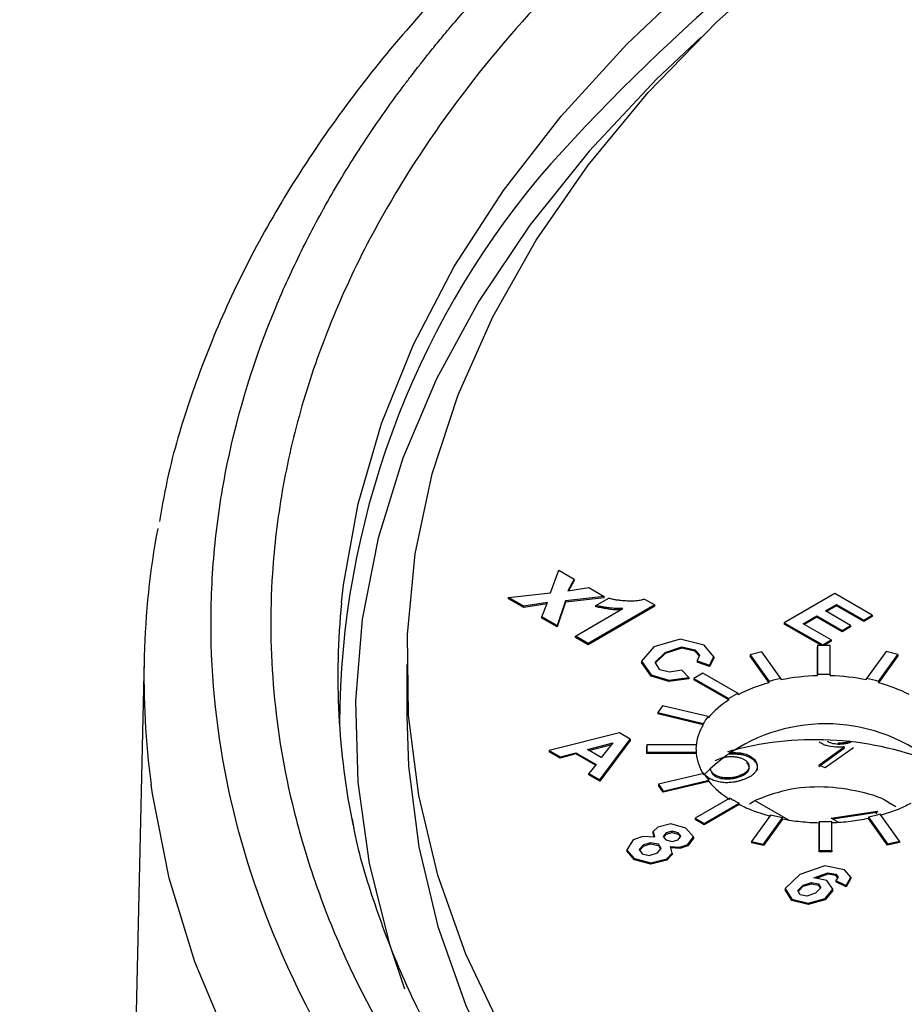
# Model space of a CAD drawing. Header units: inches. Extents: x 1.04 to 7.18, y 2.19 to 10.07.
# Tile 24 of 40: x 5.59 to 5.86, y 9.53 to 9.84. Entities that reach past the tile are written whole.
import ezdxf

# ---------------------------------------------------------------- set-up
doc = ezdxf.new("R2010")
doc.units = ezdxf.units.IN
doc.header["$MEASUREMENT"] = 0

msp = doc.modelspace()

# ---------------------------------------------------------------- linework, layer by layer
at = {"color": 7, "linetype": 'Continuous', "lineweight": 25}
for p, q in [((5.7524034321, 9.6560787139), (5.7550610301, 9.663079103)), ((5.7550610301, 9.663079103), (5.7598288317, 9.6603267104)), ((5.7598288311, 9.6603267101), (5.7578607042, 9.6566238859)), ((5.7578607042, 9.6566238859), (5.7644670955, 9.6576490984)), ((5.7598288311, 9.6599184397), (5.7580972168, 9.6566605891)), ((5.7598288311, 9.6599184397), (5.7598288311, 9.6603267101)), ((5.7644670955, 9.6576490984), (5.7692348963, 9.6548967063)), ((5.7440503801, 9.6518355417), (5.7392825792, 9.6545879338)), ((5.7392825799, 9.6545879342), (5.7524034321, 9.6560787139)), ((5.7392825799, 9.6541796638), (5.7392825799, 9.6545879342)), ((5.7692348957, 9.654896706), (5.757141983, 9.653541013)), ((5.7692348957, 9.6544884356), (5.757141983, 9.6531327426)), ((5.7666408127, 9.6520714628), (5.7706522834, 9.6543872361)), ((5.7692348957, 9.6544884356), (5.7692348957, 9.654896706)), ((5.8414552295, 9.6558053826), (5.8256302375, 9.6466698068)), ((5.8531670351, 9.6490443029), (5.8414552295, 9.6558053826)), ((5.7440503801, 9.6514272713), (5.7392825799, 9.6541796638)), ((5.7515301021, 9.6529693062), (5.7440503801, 9.6518355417)), ((5.7513562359, 9.6525346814), (5.7440503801, 9.6514272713)), ((5.7440503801, 9.6514272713), (5.7440503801, 9.6518355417)), ((5.7497583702, 9.6485403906), (5.7515301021, 9.6529693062)), ((5.757141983, 9.653541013), (5.7545261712, 9.6457879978)), ((5.757141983, 9.6531327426), (5.7545261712, 9.6453797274)), ((5.757141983, 9.6531327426), (5.757141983, 9.653541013)), ((5.7850935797, 9.6518175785), (5.76423393, 9.639775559)), ((5.7850935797, 9.6522258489), (5.7642339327, 9.6401838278)), ((5.7666408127, 9.6516631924), (5.7666408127, 9.6520714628)), ((5.7818760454, 9.6540832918), (5.78509358, 9.6522258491)), ((5.7850935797, 9.6518175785), (5.7850935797, 9.6522258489)), ((5.8384681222, 9.6503830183), (5.8419813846, 9.652411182)), ((5.8419813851, 9.6520029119), (5.8388217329, 9.6501788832)), ((5.8419813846, 9.652411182), (5.8504903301, 9.6474990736)), ((5.8419813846, 9.652411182), (5.8419813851, 9.6520029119)), ((5.8504903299, 9.6470908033), (5.8419813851, 9.6520029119)), ((5.7497583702, 9.6481321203), (5.7497583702, 9.6485403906)), ((5.7545261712, 9.6457879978), (5.7497583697, 9.6485403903)), ((5.7602224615, 9.6424996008), (5.7750732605, 9.6510727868)), ((5.8315070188, 9.6463644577), (5.8357942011, 9.648839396)), ((5.8357942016, 9.6484311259), (5.8318606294, 9.6461603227)), ((5.8357942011, 9.648839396), (5.8437060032, 9.6442720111)), ((5.8357942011, 9.648839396), (5.8357942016, 9.6484311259)), ((5.843706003, 9.6438637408), (5.8357942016, 9.6484311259)), ((5.8463799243, 9.6458156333), (5.8384681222, 9.6503830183)), ((5.8504903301, 9.6474990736), (5.8531670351, 9.6490443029)), ((5.8531670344, 9.6486360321), (5.8504903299, 9.6470908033)), ((5.8531670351, 9.6490443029), (5.8531670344, 9.6486360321)), ((5.7545261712, 9.6453797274), (5.7497583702, 9.6481321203)), ((5.7545261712, 9.6453797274), (5.7545261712, 9.6457879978)), ((5.8256302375, 9.6466698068), (5.8376510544, 9.6397303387)), ((5.8256302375, 9.6466698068), (5.8256302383, 9.6462615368)), ((5.8372216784, 9.6395699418), (5.8256302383, 9.6462615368)), ((5.8403249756, 9.641273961), (5.8315070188, 9.6463644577)), ((5.8437060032, 9.6442720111), (5.8463799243, 9.6458156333)), ((5.8463799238, 9.6454073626), (5.843706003, 9.6438637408)), ((5.8463799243, 9.6458156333), (5.8463799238, 9.6454073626)), ((5.8504903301, 9.6474990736), (5.8504903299, 9.6470908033)), ((5.76423393, 9.6401838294), (5.760222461, 9.6424996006)), ((5.7602224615, 9.6420913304), (5.7602224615, 9.6424996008)), ((5.76423393, 9.639775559), (5.7602224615, 9.6420913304)), ((5.8437060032, 9.6442720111), (5.843706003, 9.6438637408)), ((5.76423393, 9.639775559), (5.76423393, 9.6401838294)), ((5.7848254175, 9.6391587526), (5.7809613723, 9.6345848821)), ((5.7930042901, 9.6415246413), (5.7848254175, 9.6391587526)), ((5.7883535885, 9.6373935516), (5.7935390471, 9.6391204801)), ((5.8005585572, 9.6396899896), (5.7930042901, 9.6415246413)), ((5.7935390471, 9.6391204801), (5.7976594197, 9.638199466)), ((5.7935390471, 9.6391204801), (5.7935390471, 9.6387122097)), ((5.803554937, 9.6359736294), (5.8005585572, 9.6396899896)), ((5.8359987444, 9.6395699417), (5.8359987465, 9.6304777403)), ((5.8399928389, 9.639569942), (5.8359987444, 9.6395699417)), ((5.8359987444, 9.6395699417), (5.8359987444, 9.6391616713)), ((5.8359987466, 9.6300694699), (5.8359987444, 9.6391616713)), ((5.8376510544, 9.6397303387), (5.8403249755, 9.6412739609)), ((5.8376510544, 9.6397303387), (5.8376510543, 9.6395699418)), ((5.8403249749, 9.6408656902), (5.83808043, 9.6395699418)), ((5.8399928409, 9.6304764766), (5.8399928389, 9.639569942)), ((5.8403249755, 9.6412739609), (5.8403249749, 9.6408656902)), ((5.785163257, 9.6343062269), (5.7883535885, 9.6373935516)), ((5.7883535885, 9.6369852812), (5.7853264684, 9.6340558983)), ((5.7935390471, 9.6387122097), (5.7883535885, 9.6369852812)), ((5.7883535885, 9.6373935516), (5.7883535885, 9.6369852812)), ((5.7976594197, 9.6377911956), (5.7935390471, 9.6387122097)), ((5.7976594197, 9.638199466), (5.7991148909, 9.6365394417)), ((5.7976594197, 9.638199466), (5.7976594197, 9.6377911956)), ((5.7989972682, 9.6362653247), (5.7976594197, 9.6377911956)), ((5.7991148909, 9.6365394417), (5.79834395, 9.6347427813)), ((5.8022551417, 9.6333523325), (5.803554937, 9.6359736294)), ((5.803554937, 9.6359736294), (5.803554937, 9.635565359)), ((5.8185759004, 9.6375077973), (5.8148858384, 9.6366254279)), ((5.8148858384, 9.6366254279), (5.8208681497, 9.6282879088)), ((5.8148858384, 9.6366254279), (5.8148858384, 9.6362171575)), ((5.8208681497, 9.6278796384), (5.8148858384, 9.6362171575)), ((5.8245593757, 9.6291686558), (5.8185759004, 9.6375077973)), ((5.8574564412, 9.6376260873), (5.8513881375, 9.6291687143)), ((5.855079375, 9.6282879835), (5.8611465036, 9.6367437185)), ((5.8611465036, 9.6363354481), (5.8550793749, 9.6278797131)), ((5.8611465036, 9.6367437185), (5.8574564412, 9.6376260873)), ((5.8611465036, 9.6367437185), (5.8611465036, 9.6363354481)), ((5.6252398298, 9.635329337), (5.5862912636, 7.9087308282)), ((5.7074489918, 9.6335397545), (5.7074489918, 9.6174661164)), ((5.7809613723, 9.6345848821), (5.7839916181, 9.6303477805)), ((5.7809613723, 9.6345848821), (5.7809613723, 9.6341766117)), ((5.7839916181, 9.6299395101), (5.7809613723, 9.6341766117)), ((5.7867002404, 9.6319488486), (5.785163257, 9.6343062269)), ((5.79834395, 9.6347427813), (5.8022551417, 9.6333523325)), ((5.79834395, 9.6347427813), (5.79834395, 9.6343345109)), ((5.8022551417, 9.6329440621), (5.79834395, 9.6343345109)), ((5.803554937, 9.635565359), (5.8022551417, 9.6329440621)), ((5.8022551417, 9.6333523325), (5.8022551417, 9.6329440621)), ((5.7839916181, 9.6303477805), (5.789461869, 9.6286542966)), ((5.7839916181, 9.6303477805), (5.7839916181, 9.6299395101)), ((5.789461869, 9.6282460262), (5.7839916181, 9.6299395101)), ((5.789703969, 9.6311497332), (5.7867002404, 9.6319488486)), ((5.7935724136, 9.6318595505), (5.789703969, 9.6311497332)), ((5.7957148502, 9.6295251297), (5.7935724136, 9.6318595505)), ((5.8001562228, 9.6308712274), (5.7973319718, 9.6292408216)), ((5.8111322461, 9.6245349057), (5.8001562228, 9.6308712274)), ((5.8359987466, 9.6300694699), (5.8359987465, 9.6304777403)), ((5.8399928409, 9.6304764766), (5.8399928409, 9.6300682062)), ((5.789461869, 9.6286542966), (5.7957148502, 9.6295251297)), ((5.7957148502, 9.6291168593), (5.789461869, 9.6282460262)), ((5.789461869, 9.6286542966), (5.789461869, 9.6282460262)), ((5.7957148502, 9.6295251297), (5.7957148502, 9.6291168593)), ((5.7973319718, 9.6292408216), (5.7973319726, 9.6288325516)), ((5.7973319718, 9.6292408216), (5.80830845, 9.6229042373)), ((5.80830845, 9.6224959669), (5.7973319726, 9.6288325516)), ((5.8208681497, 9.6278796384), (5.8208681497, 9.6282879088)), ((5.8245593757, 9.6291686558), (5.8245593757, 9.6287603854)), ((5.8513881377, 9.6287604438), (5.8513881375, 9.6291687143)), ((5.855079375, 9.6282879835), (5.8550793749, 9.6278797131)), ((5.8111322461, 9.6245349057), (5.8111322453, 9.6241266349)), ((5.7875380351, 9.6206705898), (5.7860095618, 9.6185403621)), ((5.8017934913, 9.6172618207), (5.7875380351, 9.6206705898)), ((5.80830845, 9.6224959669), (5.80830845, 9.6229042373)), ((5.7860095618, 9.6185403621), (5.7860095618, 9.6181320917)), ((5.7860095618, 9.6185403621), (5.8002726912, 9.6151297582)), ((5.8002726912, 9.6147214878), (5.7860095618, 9.6181320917)), ((5.8002726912, 9.6147214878), (5.8002726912, 9.6151297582)), ((5.8017934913, 9.6172618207), (5.8017934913, 9.6168535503)), ((5.7740171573, 9.6121928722), (5.7520521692, 9.6066047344)), ((5.7774008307, 9.6102391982), (5.7740171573, 9.6121928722)), ((5.7640024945, 9.6069527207), (5.7719933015, 9.6090989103)), ((5.7644851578, 9.6066740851), (5.7715861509, 9.6085812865)), ((5.7679161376, 9.597446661), (5.7774008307, 9.6102391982)), ((5.7774008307, 9.6098309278), (5.7679161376, 9.5970383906)), ((5.7719933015, 9.6090989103), (5.7683369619, 9.6044504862)), ((5.7774008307, 9.6102391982), (5.7774008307, 9.6098309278)), ((5.7980148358, 9.6084588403), (5.7826423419, 9.6084588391)), ((5.7826423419, 9.6084588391), (5.7826423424, 9.6061530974)), ((5.7826423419, 9.6084588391), (5.7826423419, 9.6080505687)), ((5.7980148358, 9.6084588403), (5.7980148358, 9.6080505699)), ((5.8424770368, 9.6085621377), (5.8424770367, 9.6089704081)), ((5.7520521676, 9.6066047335), (5.7554391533, 9.6046495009)), ((5.7520521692, 9.6066047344), (5.7520521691, 9.6061964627)), ((5.7554391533, 9.6042412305), (5.7520521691, 9.6061964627)), ((5.7554391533, 9.6046495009), (5.760356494, 9.6059699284)), ((5.7603564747, 9.6055616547), (5.7554391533, 9.6042412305)), ((5.760356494, 9.6059699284), (5.7603564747, 9.6055616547)), ((5.7664826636, 9.6020250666), (5.7603564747, 9.6055616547)), ((5.7603564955, 9.6059699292), (5.7667022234, 9.6023065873)), ((5.7683369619, 9.6044504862), (5.7640024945, 9.6069527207)), ((5.7826423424, 9.605744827), (5.7826423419, 9.6080505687)), ((5.7826423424, 9.6061530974), (5.7980336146, 9.6061530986)), ((5.7826423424, 9.605744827), (5.7826423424, 9.6061530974)), ((5.7980336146, 9.6057448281), (5.7826423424, 9.605744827)), ((5.7980336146, 9.6061530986), (5.7980336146, 9.6057448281)), ((5.8083508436, 9.605999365), (5.8083508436, 9.6055910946)), ((5.8364348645, 9.6020751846), (5.8443509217, 9.6078204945)), ((5.8364348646, 9.6016669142), (5.8443509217, 9.6074122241)), ((5.8473129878, 9.6075159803), (5.8384341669, 9.6011765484)), ((5.8443509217, 9.6078204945), (5.8443509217, 9.607412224)), ((5.7554391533, 9.6046495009), (5.7554391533, 9.6042412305)), ((5.7667022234, 9.6023065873), (5.7644655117, 9.5994386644)), ((5.8160418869, 9.6040551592), (5.816041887, 9.6036468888)), ((5.8384341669, 9.6011765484), (5.8364348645, 9.6020751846)), ((5.7644655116, 9.5994386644), (5.7679161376, 9.597446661)), ((5.7644655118, 9.5990303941), (5.7644655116, 9.5994386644)), ((5.7679161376, 9.5970383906), (5.7644655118, 9.5990303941)), ((5.8004041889, 9.5994881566), (5.7862144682, 9.5960951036)), ((5.8032751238, 9.5991047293), (5.8025826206, 9.6003498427)), ((5.8032751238, 9.5995129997), (5.8032751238, 9.5991047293)), ((5.7679161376, 9.597446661), (5.7679161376, 9.5970383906)), ((5.7862144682, 9.5960951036), (5.7877429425, 9.5939648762)), ((5.7862144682, 9.5960951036), (5.7862144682, 9.5956868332)), ((5.7877429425, 9.5939648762), (5.8019608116, 9.5973646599)), ((5.8019608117, 9.5969563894), (5.7877429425, 9.5935566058)), ((5.8019608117, 9.5969563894), (5.8019608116, 9.5973646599)), ((5.8113239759, 9.5982529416), (5.8113239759, 9.598661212)), ((5.7877429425, 9.5935566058), (5.7862144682, 9.5956868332)), ((5.7877429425, 9.5939648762), (5.7877429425, 9.5935566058)), ((5.8085937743, 9.5917443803), (5.7977105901, 9.5854616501)), ((5.8114474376, 9.5897226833), (5.8005348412, 9.5834229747)), ((5.8005348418, 9.5838312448), (5.8114474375, 9.5901309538)), ((5.8114474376, 9.5897226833), (5.8114474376, 9.5901309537)), ((5.8146757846, 9.5899949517), (5.8164488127, 9.5910127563)), ((5.8164488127, 9.5910127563), (5.8269429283, 9.5849546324)), ((5.8605760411, 9.5890100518), (5.8588079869, 9.5900310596)), ((5.8402745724, 9.5854591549), (5.8547634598, 9.5877003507)), ((5.8545593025, 9.5872605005), (5.8408323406, 9.5851371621)), ((5.8547634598, 9.5877003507), (5.8543164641, 9.5867373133)), ((5.8616411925, 9.5782956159), (5.8556176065, 9.5866906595)), ((5.7901482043, 9.5836482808), (5.7859875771, 9.582670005)), ((5.7948111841, 9.5822915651), (5.7901482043, 9.5836482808)), ((5.7977105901, 9.5854616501), (5.8005348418, 9.5838312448)), ((5.7977105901, 9.5854616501), (5.7977105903, 9.5850533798)), ((5.8005348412, 9.5834229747), (5.7977105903, 9.5850533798)), ((5.8005348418, 9.5838312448), (5.8005348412, 9.5834229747)), ((5.8212984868, 9.5864251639), (5.8153805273, 9.5781773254)), ((5.8190705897, 9.5772949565), (5.8250078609, 9.5855697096)), ((5.825007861, 9.5851614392), (5.8190705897, 9.5768866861)), ((5.825007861, 9.5851614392), (5.825007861, 9.5855697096)), ((5.83653419, 9.5843378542), (5.8365341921, 9.5753511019)), ((5.83653419, 9.5843378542), (5.83653419, 9.5839295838)), ((5.8365341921, 9.5749428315), (5.83653419, 9.5839295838)), ((5.8424566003, 9.5841994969), (5.8402745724, 9.5854591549)), ((5.8405282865, 9.5753511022), (5.8405282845, 9.5843700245)), ((5.8519491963, 9.5857781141), (5.8519491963, 9.5853698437)), ((5.8519491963, 9.5857781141), (5.8579511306, 9.5774132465)), ((5.8579511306, 9.5770049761), (5.8519491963, 9.5853698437)), ((5.7859875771, 9.582670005), (5.7846160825, 9.5812631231)), ((5.7846160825, 9.5812631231), (5.7849549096, 9.5794897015)), ((5.7846160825, 9.5808548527), (5.7846160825, 9.5812631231)), ((5.7848761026, 9.5794939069), (5.7846160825, 9.5808548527)), ((5.7886382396, 9.5808846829), (5.7877288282, 9.5797717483)), ((5.787892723, 9.5795640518), (5.7886382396, 9.5804764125)), ((5.7905322, 9.5813821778), (5.7886382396, 9.5808846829)), ((5.7886382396, 9.5804764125), (5.7905322, 9.5809739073)), ((5.7886382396, 9.5804764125), (5.7886382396, 9.5808846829)), ((5.7924364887, 9.5808821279), (5.7905322, 9.5813821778)), ((5.7905322, 9.5809739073), (5.7905322, 9.5813821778)), ((5.7905322, 9.5809739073), (5.7924364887, 9.5804738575)), ((5.7932678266, 9.5798063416), (5.7924364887, 9.5808821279)), ((5.7924364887, 9.5804738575), (5.7924364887, 9.5808821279)), ((5.7924364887, 9.5804738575), (5.7931077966, 9.5796051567)), ((5.7971495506, 9.5796064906), (5.7948111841, 9.5822915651)), ((5.7782928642, 9.5786877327), (5.7763036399, 9.5755884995)), ((5.7812951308, 9.5796849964), (5.7782928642, 9.5786877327)), ((5.7849549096, 9.5794897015), (5.7812951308, 9.5796849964)), ((5.7837837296, 9.5777885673), (5.7815671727, 9.5771337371)), ((5.7815671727, 9.5767254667), (5.7837837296, 9.5773802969)), ((5.7862114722, 9.5772805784), (5.7837837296, 9.5777885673)), ((5.7837837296, 9.5773802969), (5.7837837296, 9.5777885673)), ((5.7837837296, 9.5773802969), (5.7862114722, 9.576872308)), ((5.7871095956, 9.5759751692), (5.7862114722, 9.5772805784)), ((5.7862114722, 9.576872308), (5.7862114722, 9.5772805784)), ((5.7877288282, 9.5797717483), (5.7885793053, 9.5786939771)), ((5.7885793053, 9.5786939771), (5.7904693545, 9.5781993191)), ((5.7904693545, 9.5781993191), (5.7924055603, 9.5787223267)), ((5.7924055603, 9.5787223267), (5.7932678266, 9.5798063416)), ((5.7954667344, 9.5771978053), (5.7971495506, 9.5796064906)), ((5.7971495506, 9.5791982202), (5.7954667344, 9.5767895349)), ((5.7971495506, 9.5796064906), (5.7971495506, 9.5791982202)), ((5.8153805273, 9.5781773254), (5.8190705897, 9.5772949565)), ((5.8153805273, 9.5781773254), (5.8153805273, 9.577769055)), ((5.8190705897, 9.5768866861), (5.8153805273, 9.577769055)), ((5.8190705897, 9.5772949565), (5.8190705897, 9.5768866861)), ((5.8579511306, 9.5774132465), (5.8616411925, 9.5782956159)), ((5.8616411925, 9.5778873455), (5.8579511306, 9.5770049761)), ((5.8579511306, 9.5774132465), (5.8579511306, 9.5770049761)), ((5.8616411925, 9.5782956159), (5.8616411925, 9.5778873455)), ((5.7763036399, 9.5755884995), (5.7787534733, 9.5728611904)), ((5.7763036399, 9.5755884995), (5.7763036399, 9.5751802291)), ((5.7787534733, 9.57245292), (5.7763036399, 9.5751802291)), ((5.7815671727, 9.5771337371), (5.7802374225, 9.575626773)), ((5.7802374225, 9.575626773), (5.7811252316, 9.5742978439)), ((5.7803926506, 9.5753944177), (5.7815671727, 9.5767254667)), ((5.7811252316, 9.5742978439), (5.7833570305, 9.5737958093)), ((5.7815671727, 9.5767254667), (5.7815671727, 9.5771337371)), ((5.7833570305, 9.5737958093), (5.785931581, 9.574576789)), ((5.785931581, 9.574576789), (5.7871095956, 9.5759751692)), ((5.7862114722, 9.576872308), (5.7869549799, 9.5757916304)), ((5.7888076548, 9.5727673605), (5.7904727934, 9.5745189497)), ((5.7900116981, 9.5765704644), (5.7929319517, 9.5763984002)), ((5.7904727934, 9.5745189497), (5.7900116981, 9.5765704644)), ((5.7929319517, 9.5759901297), (5.7901046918, 9.5761567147)), ((5.7904727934, 9.5745189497), (5.7904727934, 9.5741106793)), ((5.7929319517, 9.5763984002), (5.7954667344, 9.5771978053)), ((5.7954667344, 9.5767895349), (5.7929319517, 9.5759901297)), ((5.7929319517, 9.5763984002), (5.7929319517, 9.5759901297)), ((5.7954667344, 9.5771978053), (5.7954667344, 9.5767895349)), ((5.8365341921, 9.5753511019), (5.8405282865, 9.5753511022)), ((5.8365341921, 9.5753511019), (5.8365341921, 9.5749428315)), ((5.8405282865, 9.5749428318), (5.8365341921, 9.5749428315)), ((5.8405282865, 9.5753511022), (5.8405282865, 9.5749428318)), ((5.7787534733, 9.5728611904), (5.7838397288, 9.5715112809)), ((5.7787534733, 9.5728611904), (5.7787534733, 9.57245292)), ((5.7838397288, 9.5711030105), (5.7787534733, 9.57245292)), ((5.7838397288, 9.5715112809), (5.7888076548, 9.5727673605)), ((5.7888076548, 9.5723590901), (5.7838397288, 9.5711030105)), ((5.7838397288, 9.5715112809), (5.7838397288, 9.5711030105)), ((5.7904727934, 9.5741106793), (5.7888076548, 9.5723590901)), ((5.7888076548, 9.5727673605), (5.7888076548, 9.5723590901)), ((5.8383425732, 9.5705647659), (5.8304480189, 9.5678646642)), ((5.8348320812, 9.5667653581), (5.8392559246, 9.568358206)), ((5.8444448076, 9.5692661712), (5.8383425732, 9.5705647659)), ((5.8392559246, 9.568358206), (5.841742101, 9.5679179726)), ((5.8392559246, 9.568358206), (5.8392559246, 9.5679499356)), ((5.846411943, 9.5669575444), (5.8444448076, 9.5692661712)), ((5.8304480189, 9.5678646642), (5.8258724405, 9.5634430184)), ((5.8314792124, 9.5645310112), (5.8341117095, 9.5653544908)), ((5.8314792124, 9.5641227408), (5.8341117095, 9.5649462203)), ((5.8341117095, 9.5653544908), (5.8362816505, 9.5648972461)), ((5.8341117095, 9.5653544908), (5.8341117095, 9.5649462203)), ((5.8341117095, 9.5649462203), (5.8362816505, 9.5644889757)), ((5.8389848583, 9.5659129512), (5.8348320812, 9.5667653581)), ((5.8392559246, 9.5679499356), (5.8355542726, 9.5666171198)), ((5.8407884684, 9.5632003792), (5.8389848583, 9.5659129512)), ((5.841742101, 9.5675097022), (5.8392559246, 9.5679499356)), ((5.8424870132, 9.5669912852), (5.8417087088, 9.5658962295)), ((5.8417087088, 9.5658962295), (5.844972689, 9.564386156)), ((5.8417087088, 9.5658962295), (5.8417087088, 9.5654879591)), ((5.844972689, 9.5639778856), (5.8417087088, 9.5654879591)), ((5.841742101, 9.5679179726), (5.8424870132, 9.5669912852)), ((5.841742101, 9.5679179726), (5.841742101, 9.5675097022)), ((5.8423330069, 9.566774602), (5.841742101, 9.5675097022)), ((5.844972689, 9.564386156), (5.846411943, 9.5669575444)), ((5.846411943, 9.566549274), (5.844972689, 9.5639778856)), ((5.846411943, 9.5669575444), (5.846411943, 9.566549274)), ((5.8258724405, 9.5634430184), (5.8279436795, 9.5600917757)), ((5.8258724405, 9.5634430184), (5.8258724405, 9.563034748)), ((5.8279436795, 9.5596835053), (5.8258724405, 9.563034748)), ((5.8298725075, 9.562817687), (5.8314792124, 9.5645310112)), ((5.8306203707, 9.5614538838), (5.8298725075, 9.562817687)), ((5.8300137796, 9.5625600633), (5.8314792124, 9.5641227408)), ((5.8314792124, 9.5645310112), (5.8314792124, 9.5641227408)), ((5.8354090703, 9.5619522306), (5.8326832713, 9.5610249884)), ((5.8370732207, 9.5636108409), (5.8354090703, 9.5619522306)), ((5.8362816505, 9.5648972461), (5.8370732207, 9.5636108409)), ((5.8362816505, 9.5648972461), (5.8362816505, 9.5644889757)), ((5.8362816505, 9.5644889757), (5.8369174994, 9.563455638)), ((5.8383985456, 9.5602598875), (5.8407884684, 9.5632003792)), ((5.8407884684, 9.5627921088), (5.8383985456, 9.5598516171)), ((5.8407884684, 9.5627921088), (5.8407884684, 9.5632003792)), ((5.844972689, 9.564386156), (5.844972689, 9.5639778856)), ((5.8279436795, 9.5600917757), (5.8330687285, 9.5588288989)), ((5.8279436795, 9.5600917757), (5.8279436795, 9.5596835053)), ((5.8330687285, 9.5584206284), (5.8279436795, 9.5596835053)), ((5.8326832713, 9.5610249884), (5.8306203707, 9.5614538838)), ((5.8330687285, 9.5588288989), (5.8383985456, 9.5602598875)), ((5.8383985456, 9.5598516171), (5.8330687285, 9.5584206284)), ((5.8330687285, 9.5588288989), (5.8330687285, 9.5584206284)), ((5.8383985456, 9.5602598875), (5.8383985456, 9.5598516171))]:
    msp.add_line(p, q, dxfattribs=at)
at = {"color": 7, "linetype": 'Continuous', "lineweight": 25, "flags": 128}
for points in [[(5.6870125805, 9.6528829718), (5.6876464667, 9.6585655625), (5.6921890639, 9.683902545), (5.699506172, 9.709022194), (5.7095683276, 9.7338233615), (5.7223350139, 9.758206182), (5.7377548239, 9.7820724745), (5.7557656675, 9.8053261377), (5.7762950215, 9.8278735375), (5.7992602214, 9.8496238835), (5.8245687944, 9.8704895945), (5.8521188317, 9.8903866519), (5.8817993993, 9.9092349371), (5.9134909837, 9.9269585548), (5.9470659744, 9.9434861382), (5.9823891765, 9.9587511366), (6.0193183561, 9.9726920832), (6.0577048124, 9.9852528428), (6.0973939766, 9.9963828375), (6.1382260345, 10.0060372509), (6.1800365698, 10.014177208), (6.2226572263, 10.0207699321), (6.2659163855, 10.0257888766)], [(5.7375141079, 9.51853918), (5.7259719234, 9.542880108), (5.7171832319, 9.567601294), (5.7111848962, 9.5925990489), (5.7080020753, 9.6177685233), (5.7076481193, 9.6430041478), (5.7101245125, 9.6682000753), (5.7154208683, 9.6932506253), (5.7235149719, 9.7180507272), (5.7343728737, 9.7424963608), (5.747949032, 9.7664849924), (5.7641865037, 9.7899160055), (5.783017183, 9.8126911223), (5.8043620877, 9.834714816), (5.8281316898, 9.8558947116), (5.8542262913, 9.8761419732), (5.8825364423, 9.8953716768)], [(5.7995576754, 9.8300404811), (5.7855885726, 9.8168390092), (5.7645064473, 9.7943952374), (5.7459585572, 9.7712178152), (5.7300211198, 9.7474019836), (5.7167596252, 9.723045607), (5.7062285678, 9.6982487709), (5.6984712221, 9.6731133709), (5.6935194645, 9.6477426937), (5.691393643, 9.6222409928), (5.692102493, 9.5967130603), (5.6956431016, 9.5712637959), (5.7020009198, 9.545997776), (5.7067475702, 9.532061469)], [(5.7074489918, 9.6174661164), (5.7080020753, 9.6016948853), (5.7111848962, 9.5765254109), (5.7171832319, 9.551527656), (5.7259719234, 9.5268064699), (5.7375141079, 9.502465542), (5.7517613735, 9.4786069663), (5.768653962, 9.4553308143), (5.7881210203, 9.432734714), (5.8100808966, 9.4109134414), (5.8344414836, 9.3899585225), (5.8611006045, 9.3699578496), (5.869633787, 9.364086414)], [(6.272073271, 9.1977598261), (6.2266673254, 9.2024046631), (6.1818363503, 9.2086388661), (6.13774712, 9.2164392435), (6.0945636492, 9.2257767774), (6.0524465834, 9.2366167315), (6.0115526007, 9.2489187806), (5.9720338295, 9.2626371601), (5.9340372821, 9.2777208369), (5.8977043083, 9.2941136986), (5.8631700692, 9.3117547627), (5.8305630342, 9.3305784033), (5.8000045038, 9.3505145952), (5.7716081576, 9.3714891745), (5.7454796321, 9.3934241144), (5.7217161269, 9.4162378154), (5.7004060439, 9.4398454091), (5.681628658, 9.4641590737), (5.6654538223, 9.4890883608), (5.6519417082, 9.5145405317), (5.6411425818, 9.5404209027), (5.6330966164, 9.5666331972), (5.6278337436, 9.5930799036), (5.6274239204, 9.5960122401)]]:
    msp.add_lwpolyline(points, dxfattribs=at)
at = {"color": 7, "linetype": 'Continuous', "lineweight": 25}
for centre, radius, start, end in [((6.2023405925, 9.3875303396), 0.6037743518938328, 106.0395588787, 138.6673970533), ((5.9558400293, 9.6135717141), 0.2694849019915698, 140.1421795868, 179.705734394), ((5.8789245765, 9.6296563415), 0.2537410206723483, 169.4341079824, 187.619416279), ((5.9191474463, 9.6299064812), 0.2332691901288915, 174.347329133, 191.5954054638), ((5.837801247, 9.5636826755), 0.0664112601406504, 91.555283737, 101.5014047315), ((5.8379738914, 9.5612499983), 0.0692559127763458, 88.3294757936, 91.6342693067), ((5.8381482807, 9.5636946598), 0.0663991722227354, 78.4982466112, 88.4081260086), ((5.8334813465, 9.5806541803), 0.0488808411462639, 104.9537756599, 117.207604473), ((5.8364930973, 9.5709788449), 0.059400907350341, 101.5896715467, 105.2506546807), ((5.8394546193, 9.5709785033), 0.0594012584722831, 74.7496295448, 78.410598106), ((5.8424359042, 9.5805657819), 0.0489741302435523, 62.9313288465, 75.0387144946), ((5.8285519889, 9.591109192), 0.0376925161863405, 117.5261814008, 122.4844376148), ((5.8227370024, 9.5992537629), 0.0273565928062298, 121.8316404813, 139.9581331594), ((5.8129263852, 9.6067211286), 0.0149706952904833, 147.696681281, 174.9052570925), ((5.8169057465, 9.6048738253), 0.0195407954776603, 140.6574387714, 148.3420387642), ((5.838558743, 9.5616077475), 0.0533989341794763, 58.7531571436, 135.2921929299), ((5.8113246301, 9.6074142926), 0.0133507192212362, 175.5126462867, 185.4206070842), ((5.8352432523, 9.5099348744), 0.1000992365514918, 68.7175417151, 105.8825540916), ((5.8130706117, 9.6073391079), 0.0151212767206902, 186.0521071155, 213.1066166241), ((5.8171604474, 9.6101389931), 0.019854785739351, 212.4413999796, 220.0449292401), ((5.8230482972, 9.6151193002), 0.027831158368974, 220.7387254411, 238.7103511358), ((5.8279821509, 9.6227860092), 0.0365990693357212, 238.0113988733, 240.0126737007)]:
    msp.add_arc(centre, radius, start, end, dxfattribs=at)
for points, knots in [([(7.133111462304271, 9.675974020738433), (7.133048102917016, 9.676459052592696), (7.131863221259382, 9.685529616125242), (7.127238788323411, 9.703031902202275), (7.119070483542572, 9.728360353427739), (7.108168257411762, 9.753338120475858), (7.094914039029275, 9.777913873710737), (7.079245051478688, 9.802000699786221), (7.061231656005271, 9.82551679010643), (7.04092367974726, 9.848376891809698), (7.018392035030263, 9.8704976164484), (6.993716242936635, 9.891798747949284), (6.966985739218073, 9.91220484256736), (6.938297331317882, 9.931645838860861), (6.907754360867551, 9.950056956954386), (6.875465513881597, 9.967378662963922), (6.841543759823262, 9.983556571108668), (6.806105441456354, 9.998541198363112), (6.769270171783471, 10.01228747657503), (6.731161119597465, 10.02475435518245), (6.691904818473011, 10.03590474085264), (6.651630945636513, 10.04570549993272), (6.610472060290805, 10.05412750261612), (6.568563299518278, 10.06114569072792), (6.526042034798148, 10.06673915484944), (6.483047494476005, 10.07089121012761), (6.439720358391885, 10.07358946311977), (6.396202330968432, 10.07482586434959), (6.3526357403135, 10.07459674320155), (6.309163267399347, 10.07290283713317), (6.265927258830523, 10.06974930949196), (6.223069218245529, 10.06514571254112), (6.180729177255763, 10.0591058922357), (6.139045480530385, 10.0516479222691), (6.098154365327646, 10.04279400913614), (6.058189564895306, 10.03257037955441), (6.019281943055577, 10.02100715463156), (5.981559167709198, 10.00813821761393), (5.945145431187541, 9.994001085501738), (5.91016122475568, 9.978636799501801), (5.876723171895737, 9.962089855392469), (5.844943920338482, 9.944408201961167), (5.814932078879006, 9.925643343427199), (5.786792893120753, 9.905851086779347), (5.760627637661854, 9.8850919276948), (5.736533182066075, 9.863431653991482), (5.714600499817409, 9.840941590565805), (5.694915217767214, 9.817699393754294), (5.677551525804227, 9.793790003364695), (5.662587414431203, 9.769303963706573), (5.650038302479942, 9.744341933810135), (5.640093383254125, 9.718991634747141), (5.633330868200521, 9.696980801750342), (5.630907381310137, 9.683361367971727), (5.630021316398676, 9.678381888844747)], [0, 0, 0, 0, 0.0010900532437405, 0.0203850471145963, 0.0397246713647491, 0.0591295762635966, 0.0786116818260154, 0.0981738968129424, 0.1178114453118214, 0.1375141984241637, 0.1572692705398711, 0.1770632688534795, 0.1968838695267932, 0.2167206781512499, 0.2365655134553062, 0.2564115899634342, 0.2762543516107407, 0.2960914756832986, 0.3159216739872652, 0.335744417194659, 0.3555597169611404, 0.3753679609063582, 0.3951697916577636, 0.4149660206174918, 0.4347575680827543, 0.4545454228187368, 0.474330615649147, 0.4941142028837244, 0.5138972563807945, 0.5336808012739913, 0.5534656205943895, 0.5732528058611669, 0.5930434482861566, 0.6128386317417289, 0.6326394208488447, 0.6524468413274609, 0.6722618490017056, 0.6920852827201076, 0.711917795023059, 0.7317597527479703, 0.7516110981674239, 0.7714711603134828, 0.7913384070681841, 0.8112101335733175, 0.8310805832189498, 0.8509425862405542, 0.8707869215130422, 0.8906019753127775, 0.9103741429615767, 0.9300889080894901, 0.9497327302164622, 0.969295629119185, 0.9887739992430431, 1, 1, 1, 1]), ([(6.887754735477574, 9.938890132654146), (6.885025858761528, 9.940450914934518), (6.879568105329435, 9.943572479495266), (6.871217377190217, 9.94815765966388), (6.862749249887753, 9.952670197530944), (6.854153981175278, 9.957102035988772), (6.845436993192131, 9.961453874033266), (6.836599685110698, 9.965724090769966), (6.827644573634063, 9.969911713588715), (6.818573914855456, 9.97401562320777), (6.809390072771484, 9.978034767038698), (6.800095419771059, 9.981968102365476), (6.790692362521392, 9.985814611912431), (6.781183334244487, 9.989573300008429), (6.771570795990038, 9.993243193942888), (6.761857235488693, 9.99682334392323), (6.752045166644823, 10.00031282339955), (6.742137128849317, 10.00371072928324), (6.732135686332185, 10.00701618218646), (6.722043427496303, 10.01022832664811), (6.711862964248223, 10.0133463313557), (6.701596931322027, 10.01636938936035), (6.691247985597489, 10.01929671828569), (6.680818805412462, 10.0221275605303), (6.670312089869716, 10.02486118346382), (6.659730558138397, 10.02749687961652), (6.649076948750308, 10.03003396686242), (6.638354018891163, 10.03247178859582), (6.627564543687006, 10.03480971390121), (6.616711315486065, 10.03704713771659), (6.605797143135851, 10.03918348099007), (6.594824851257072, 10.04121819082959), (6.583797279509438, 10.04315074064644), (6.572717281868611, 10.04498063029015), (6.561587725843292, 10.04670738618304), (6.550411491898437, 10.04833056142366), (6.53919147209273, 10.04984973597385), (6.527930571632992, 10.05126451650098), (6.516631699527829, 10.05257453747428), (6.505297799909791, 10.05377945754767), (6.493931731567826, 10.05487897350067), (6.473956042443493, 10.05662111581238), (6.445255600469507, 10.05854666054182), (6.41606859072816, 10.05962012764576), (6.39105479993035, 10.06002752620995), (6.366007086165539, 10.06005417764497), (6.331567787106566, 10.05922158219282), (6.292023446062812, 10.05702277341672), (6.23831118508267, 10.0522415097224), (6.167969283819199, 10.04234297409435), (6.033328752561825, 10.013023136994), (5.915221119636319, 9.965731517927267), (5.826700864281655, 9.909303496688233), (5.784799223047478, 9.876718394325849), (5.748646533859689, 9.841929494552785), (5.718554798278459, 9.805265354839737), (5.697483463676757, 9.77134240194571), (5.683315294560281, 9.74098495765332), (5.674149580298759, 9.714618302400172), (5.668071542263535, 9.688300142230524), (5.664480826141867, 9.658384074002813), (5.664878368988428, 9.624939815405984), (5.670315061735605, 9.592796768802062), (5.678274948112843, 9.565837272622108), (5.68959908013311, 9.537041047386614), (5.706223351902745, 9.506385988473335), (5.725849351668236, 9.479010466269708), (5.740864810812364, 9.46092037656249), (5.75349703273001, 9.447041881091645), (5.77576312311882, 9.424694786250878), (5.800526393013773, 9.403685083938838), (5.8266228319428, 9.38462205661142), (5.842033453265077, 9.374117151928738), (5.858000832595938, 9.363891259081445), (5.869132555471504, 9.357340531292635), (5.874698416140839, 9.354065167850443)], [0, 0, 0, 0, 0.0051249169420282, 0.0102498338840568, 0.0153747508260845, 0.020499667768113, 0.0256245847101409, 0.0307495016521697, 0.035874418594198, 0.040999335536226, 0.0461242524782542, 0.0512491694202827, 0.056374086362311, 0.0614990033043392, 0.0666239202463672, 0.0717488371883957, 0.076873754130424, 0.0819986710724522, 0.0871235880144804, 0.0922485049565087, 0.0973734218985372, 0.1024983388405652, 0.1076232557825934, 0.1127481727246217, 0.1178730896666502, 0.1229980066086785, 0.1281229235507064, 0.1332478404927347, 0.1383727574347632, 0.1434976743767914, 0.1486225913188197, 0.1537475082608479, 0.1588724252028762, 0.1639973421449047, 0.1691222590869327, 0.1742471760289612, 0.1793720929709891, 0.1844970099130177, 0.1896219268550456, 0.1947468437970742, 0.1998717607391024, 0.2049966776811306, 0.2216990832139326, 0.238401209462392, 0.243995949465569, 0.2550834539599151, 0.2718116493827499, 0.2899624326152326, 0.3080554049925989, 0.3442889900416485, 0.3863054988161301, 0.4997350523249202, 0.5309395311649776, 0.5621440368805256, 0.5933485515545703, 0.6245530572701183, 0.6557575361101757, 0.6764943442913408, 0.6971666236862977, 0.7178624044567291, 0.7378114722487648, 0.7664294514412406, 0.7950472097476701, 0.8123442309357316, 0.8296044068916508, 0.8632627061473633, 0.8864235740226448, 0.8980183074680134, 0.9096126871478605, 0.9226467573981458, 0.9575889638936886, 0.9681917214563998, 0.9787944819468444, 0.989397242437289, 1, 1, 1, 1]), ([(5.861464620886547, 9.346425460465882), (5.858597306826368, 9.348096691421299), (5.85286267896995, 9.351439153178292), (5.844445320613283, 9.35655664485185), (5.836166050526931, 9.361748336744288), (5.828040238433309, 9.367020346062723), (5.820066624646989, 9.372369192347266), (5.812248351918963, 9.377793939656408), (5.804587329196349, 9.383292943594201), (5.797085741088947, 9.3888647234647), (5.78974564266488, 9.394507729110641), (5.782569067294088, 9.400220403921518), (5.775557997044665, 9.406001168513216), (5.76871436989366, 9.411848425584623), (5.762040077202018, 9.417760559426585), (5.755536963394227, 9.423735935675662), (5.749206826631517, 9.429772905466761), (5.74305141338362, 9.435869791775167), (5.737072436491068, 9.442024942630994), (5.729338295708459, 9.450306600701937), (5.720120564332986, 9.460796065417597), (5.711104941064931, 9.47197471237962), (5.701142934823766, 9.485230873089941), (5.685642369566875, 9.507961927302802), (5.665785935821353, 9.545206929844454), (5.649901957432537, 9.594047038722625), (5.645283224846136, 9.637327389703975), (5.647016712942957, 9.67150213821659), (5.652105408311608, 9.704657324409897), (5.661586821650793, 9.735300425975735), (5.674284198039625, 9.763190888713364), (5.683676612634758, 9.780732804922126), (5.692930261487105, 9.795656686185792), (5.70076443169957, 9.80704595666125), (5.704973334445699, 9.812799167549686), (5.707015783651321, 9.815520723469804), (5.707701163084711, 9.816430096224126), (5.708851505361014, 9.817943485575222), (5.71047904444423, 9.820057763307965), (5.712600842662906, 9.822768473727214), (5.715238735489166, 9.826069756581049), (5.718419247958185, 9.82995424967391), (5.722173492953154, 9.834412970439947), (5.726537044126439, 9.839435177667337), (5.731549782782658, 9.845008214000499), (5.737255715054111, 9.851117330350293), (5.743702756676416, 9.857745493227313), (5.75094248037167, 9.864873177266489), (5.759029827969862, 9.872478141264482), (5.76802275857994, 9.880535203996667), (5.777981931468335, 9.889015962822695), (5.788969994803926, 9.897888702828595), (5.801052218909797, 9.907117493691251), (5.81429135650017, 9.916664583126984), (5.828765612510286, 9.926479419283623), (5.844492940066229, 9.936541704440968), (5.855718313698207, 9.943148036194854), (5.861464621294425, 9.946529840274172)], [0, 0, 0, 0, 0.0105887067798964, 0.0211774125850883, 0.0317661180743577, 0.0423548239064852, 0.0529435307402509, 0.0635322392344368, 0.0741209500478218, 0.084709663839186, 0.0952983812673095, 0.1058871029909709, 0.11647582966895, 0.1270645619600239, 0.1376533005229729, 0.1482420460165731, 0.1588307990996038, 0.1694195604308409, 0.1800083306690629, 0.1905971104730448, 0.2117723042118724, 0.2329465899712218, 0.2460961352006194, 0.2768175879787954, 0.3428794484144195, 0.4211898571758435, 0.499965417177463, 0.5375422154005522, 0.5750236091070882, 0.6497361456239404, 0.6772776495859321, 0.7048185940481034, 0.7323624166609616, 0.7486110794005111, 0.7599785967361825, 0.7604749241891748, 0.7619630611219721, 0.7644430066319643, 0.7679147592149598, 0.772378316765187, 0.7778336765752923, 0.7842808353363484, 0.7917197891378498, 0.8001505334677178, 0.8095730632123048, 0.819987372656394, 0.8313934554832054, 0.8437913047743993, 0.8571809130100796, 0.8715622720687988, 0.8869353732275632, 0.9033002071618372, 0.9206567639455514, 0.9390050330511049, 0.9583450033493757, 0.9786766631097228, 1, 1, 1, 1]), ([(5.770652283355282, 9.65438723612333), (5.771019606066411, 9.65429083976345), (5.771788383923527, 9.654089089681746), (5.773059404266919, 9.653870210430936), (5.774472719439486, 9.653691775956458), (5.775737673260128, 9.653586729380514), (5.77679350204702, 9.65353306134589), (5.777581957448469, 9.65352471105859), (5.778350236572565, 9.653538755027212), (5.779097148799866, 9.653590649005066), (5.779822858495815, 9.653670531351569), (5.780528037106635, 9.65377719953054), (5.781216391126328, 9.653910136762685), (5.7816561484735, 9.65402557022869), (5.781876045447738, 9.654083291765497)], [0, 0, 0, 0, 0.1044728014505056, 0.2186534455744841, 0.3428558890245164, 0.479269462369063, 0.5495409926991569, 0.6174241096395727, 0.6835351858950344, 0.748597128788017, 0.8121759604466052, 0.8748692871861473, 0.9374294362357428, 1, 1, 1, 1]), ([(5.775073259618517, 9.651072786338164), (5.774706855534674, 9.651071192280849), (5.773979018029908, 9.65106802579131), (5.77289071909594, 9.651105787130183), (5.771816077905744, 9.651176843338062), (5.770753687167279, 9.651287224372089), (5.769705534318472, 9.65142861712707), (5.768668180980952, 9.65160666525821), (5.767641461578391, 9.65181564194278), (5.766974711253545, 9.651986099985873), (5.766640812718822, 9.652071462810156)], [-9.97433514e-08, -9.97433514e-08, -9.97433514e-08, -9.97433514e-08, 0.1265709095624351, 0.2514247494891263, 0.3764250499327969, 0.5000934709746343, 0.6241806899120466, 0.7481334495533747, 0.8738690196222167, 1, 1, 1, 1]), ([(5.774367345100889, 9.650665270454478), (5.774269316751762, 9.650665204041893), (5.772829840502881, 9.650664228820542), (5.770159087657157, 9.650866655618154), (5.767774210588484, 9.651406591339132), (5.766640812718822, 9.651663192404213)], [0, 0, 0, 0, 0.036931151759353, 0.5423075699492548, 1, 1, 1, 1]), ([(5.841676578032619, 9.607690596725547), (5.840689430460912, 9.607799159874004), (5.839271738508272, 9.60795507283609), (5.837651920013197, 9.608626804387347), (5.836879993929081, 9.609046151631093), (5.836536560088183, 9.609341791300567), (5.836505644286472, 9.609368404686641)], [0, 0, 0, 0, 0.4851128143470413, 0.6966947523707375, 0.972696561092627, 1, 1, 1, 1]), ([(5.842477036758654, 9.60856213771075), (5.841770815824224, 9.6086397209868), (5.840754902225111, 9.608751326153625), (5.83966552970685, 9.609157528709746), (5.83927247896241, 9.609394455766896), (5.839095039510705, 9.609501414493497)], [0, 0, 0, 0, 0.5557389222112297, 0.7994420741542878, 0.9999999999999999, 0.9999999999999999, 0.9999999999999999, 0.9999999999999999]), ([(5.846102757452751, 9.609541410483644), (5.845921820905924, 9.609464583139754), (5.845464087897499, 9.609270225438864), (5.844262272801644, 9.60898230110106), (5.843196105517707, 9.608975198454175), (5.842477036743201, 9.608970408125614)], [0, 0, 0, 0, 0.175468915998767, 0.443901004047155, 1, 1, 1, 1]), ([(5.846460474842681, 9.609274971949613), (5.846192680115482, 9.609152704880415), (5.845655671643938, 9.6089075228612), (5.844324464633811, 9.608579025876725), (5.843227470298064, 9.608568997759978), (5.842477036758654, 9.60856213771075)], [0, 0, 0, 0, 0.23911166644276, 0.4794903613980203, 1, 1, 1, 1]), ([(5.809283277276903, 9.606891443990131), (5.809236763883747, 9.606759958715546), (5.809072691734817, 9.606296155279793), (5.808652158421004, 9.605885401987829), (5.808350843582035, 9.605591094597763)], [0, 0, 0, 0, 0.2834935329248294, 1, 1, 1, 1]), ([(5.808350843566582, 9.605999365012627), (5.808893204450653, 9.606010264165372), (5.809926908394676, 9.606031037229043), (5.811404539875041, 9.605933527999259), (5.812991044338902, 9.605710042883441), (5.814703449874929, 9.605127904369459), (5.815575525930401, 9.604428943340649), (5.81604188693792, 9.60405515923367)], [0, 0, 0, 0, 0.1830686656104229, 0.3489167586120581, 0.5005023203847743, 0.7328831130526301, 1, 1, 1, 1]), ([(5.808350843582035, 9.605591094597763), (5.80858928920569, 9.60559947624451), (5.809054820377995, 9.605615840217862), (5.809737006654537, 9.605618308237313), (5.810384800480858, 9.605599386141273), (5.810999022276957, 9.605560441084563), (5.811581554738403, 9.605507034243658), (5.812129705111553, 9.60543087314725), (5.812641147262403, 9.605331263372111), (5.813275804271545, 9.605180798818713), (5.814007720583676, 9.604940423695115), (5.814786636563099, 9.604577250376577), (5.815486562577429, 9.604149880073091), (5.815854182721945, 9.60381690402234), (5.816041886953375, 9.603646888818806)], [0, 0, 0, 0, 0.08041659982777, 0.157001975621, 0.229542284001, 0.298663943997, 0.364950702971, 0.428004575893, 0.488222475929, 0.5464966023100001, 0.65884323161, 0.770172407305, 0.8826516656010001, 1, 1, 1, 1]), ([(5.844350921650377, 9.607820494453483), (5.843909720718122, 9.60776793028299), (5.843027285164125, 9.60766279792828), (5.842126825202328, 9.60768133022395), (5.841676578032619, 9.607690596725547)], [0, 0, 0, 0, 0.4999809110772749, 1, 1, 1, 1]), ([(5.803966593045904, 9.60337326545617), (5.804067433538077, 9.603442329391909), (5.804312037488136, 9.603596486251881), (5.804726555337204, 9.603825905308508), (5.805230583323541, 9.6040531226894), (5.805599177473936, 9.604184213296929), (5.805787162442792, 9.604251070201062)], [0, 0, 0, 0, 0.0492323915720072, 0.1138281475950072, 0.1805516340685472, 0.2500000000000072, 0.2500000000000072, 0.2500000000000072, 0.2500000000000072]), ([(5.805787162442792, 9.604251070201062), (5.805966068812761, 9.604309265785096), (5.806318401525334, 9.604423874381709), (5.806873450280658, 9.604557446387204), (5.807434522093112, 9.604661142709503), (5.808004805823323, 9.60472863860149), (5.808580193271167, 9.604765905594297), (5.809162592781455, 9.604768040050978), (5.809750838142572, 9.60473389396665), (5.810339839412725, 9.604674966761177), (5.810908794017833, 9.60457940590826), (5.811450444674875, 9.604467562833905), (5.811946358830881, 9.604323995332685), (5.812408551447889, 9.604164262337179), (5.812823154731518, 9.603972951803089), (5.813205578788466, 9.60376410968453), (5.813540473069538, 9.60352613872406), (5.813731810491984, 9.603354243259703), (5.813828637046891, 9.60326725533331)], [0, 0, 0, 0, 0.067641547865, 0.133211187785, 0.197819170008, 0.261572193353, 0.32477394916, 0.3884109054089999, 0.453143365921, 0.519450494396, 0.585147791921, 0.648242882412, 0.7087867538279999, 0.767735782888, 0.825468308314, 0.883374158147, 0.9409813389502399, 1, 1, 1, 1]), ([(5.813828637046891, 9.60326725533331), (5.813918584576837, 9.603174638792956), (5.814097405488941, 9.602990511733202), (5.814295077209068, 9.602697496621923), (5.814451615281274, 9.602401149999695), (5.814540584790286, 9.602096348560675), (5.814588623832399, 9.601786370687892), (5.814570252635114, 9.601469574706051), (5.814503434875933, 9.601146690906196), (5.814382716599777, 9.600820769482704), (5.814209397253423, 9.600496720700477), (5.813966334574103, 9.600188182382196), (5.813672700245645, 9.599892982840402), (5.813320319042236, 9.599612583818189), (5.81290667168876, 9.599348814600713), (5.81243157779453, 9.599103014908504), (5.811904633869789, 9.598869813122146), (5.811520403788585, 9.598731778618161), (5.811323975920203, 9.598661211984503)], [0, 0, 0, 0, 0.058967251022, 0.1172303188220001, 0.174424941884, 0.230940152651, 0.288755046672, 0.34718629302, 0.406810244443, 0.469353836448, 0.532262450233, 0.594975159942, 0.657389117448, 0.721253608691, 0.787198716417, 0.854816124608, 0.92577843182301, 1, 1, 1, 1]), ([(5.813828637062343, 9.602858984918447), (5.813964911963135, 9.602702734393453), (5.814235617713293, 9.602392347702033), (5.814468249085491, 9.601885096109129), (5.814563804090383, 9.60135788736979), (5.814505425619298, 9.600808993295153), (5.814306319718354, 9.600180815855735), (5.813772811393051, 9.599486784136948), (5.812726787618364, 9.59880434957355), (5.811815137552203, 9.598446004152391), (5.811323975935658, 9.59825294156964)], [0, 0, 0, 0, 0.0973570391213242, 0.1933966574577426, 0.2907373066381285, 0.3918964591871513, 0.4991229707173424, 0.6456929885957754, 0.80911315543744, 1, 1, 1, 1]), ([(5.81604188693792, 9.60405515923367), (5.816195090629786, 9.603887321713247), (5.816497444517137, 9.603556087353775), (5.816831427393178, 9.6030335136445), (5.817109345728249, 9.602432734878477), (5.817217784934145, 9.60169177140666), (5.817101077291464, 9.601139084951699), (5.817037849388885, 9.600839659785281)], [0, 0, 0, 0, 0.1705481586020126, 0.3365839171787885, 0.4999647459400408, 0.7290993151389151, 1, 1, 1, 1]), ([(5.816041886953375, 9.603646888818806), (5.816163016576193, 9.603522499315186), (5.81640275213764, 9.603276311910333), (5.816683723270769, 9.60288845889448), (5.816907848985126, 9.602496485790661), (5.817063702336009, 9.602096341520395), (5.817155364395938, 9.601689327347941), (5.81718532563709, 9.601275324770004), (5.817148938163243, 9.600853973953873), (5.817075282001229, 9.60057378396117), (5.817037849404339, 9.600431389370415)], [0, 0, 0, 0, 0.128142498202, 0.253615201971, 0.377070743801, 0.498706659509, 0.62158404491, 0.745441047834, 0.8706312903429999, 1, 1, 1, 1]), ([(5.803275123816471, 9.599512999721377), (5.803086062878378, 9.5997303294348), (5.80273596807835, 9.60013277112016), (5.802617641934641, 9.600577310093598), (5.802563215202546, 9.600781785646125)], [0, 0, 0, 0, 0.5400278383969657, 1, 1, 1, 1]), ([(5.811323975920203, 9.598661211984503), (5.811063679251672, 9.598578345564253), (5.810556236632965, 9.598416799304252), (5.809764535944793, 9.598236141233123), (5.808978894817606, 9.598108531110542), (5.808198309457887, 9.598048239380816), (5.807433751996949, 9.598040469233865), (5.806696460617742, 9.598101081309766), (5.805983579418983, 9.598209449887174), (5.805315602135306, 9.598387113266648), (5.804697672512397, 9.5986088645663), (5.804138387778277, 9.598868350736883), (5.803656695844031, 9.59916964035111), (5.803402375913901, 9.599398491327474), (5.803275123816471, 9.599512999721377)], [0, 0, 0, 0, 0.097374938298, 0.189830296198, 0.278438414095, 0.3643022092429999, 0.447354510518, 0.528315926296, 0.6077308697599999, 0.688207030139, 0.768418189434, 0.845799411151, 0.92284384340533, 1, 1, 1, 1]), ([(5.811323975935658, 9.59825294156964), (5.81097622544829, 9.598150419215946), (5.810297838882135, 9.59795042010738), (5.809249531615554, 9.597726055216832), (5.808121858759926, 9.597624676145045), (5.806634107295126, 9.597656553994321), (5.804707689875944, 9.598023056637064), (5.80376630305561, 9.598733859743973), (5.803275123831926, 9.599104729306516)], [0, 0, 0, 0, 0.1283839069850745, 0.2504494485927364, 0.3659583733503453, 0.5008855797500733, 0.739581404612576, 1, 1, 1, 1]), ([(5.817037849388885, 9.60083965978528), (5.816933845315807, 9.600600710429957), (5.816726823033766, 9.600125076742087), (5.816184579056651, 9.599454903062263), (5.815427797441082, 9.598763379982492), (5.814209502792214, 9.598061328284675), (5.813139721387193, 9.597656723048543), (5.812541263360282, 9.597430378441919)], [0, 0, 0, 0, 0.1669021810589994, 0.332222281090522, 0.4996201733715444, 0.7200770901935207, 1, 1, 1, 1]), ([(5.812541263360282, 9.597430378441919), (5.812203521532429, 9.597324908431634), (5.811543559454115, 9.597118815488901), (5.810526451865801, 9.59687429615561), (5.80936171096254, 9.596642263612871), (5.807911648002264, 9.596533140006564), (5.806310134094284, 9.596605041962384), (5.804693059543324, 9.596905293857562), (5.803265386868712, 9.59735040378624), (5.801924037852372, 9.597978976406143), (5.801303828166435, 9.59850740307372), (5.800973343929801, 9.59878897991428)], [0, 0, 0, 0, 0.0871981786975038, 0.1703889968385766, 0.2501298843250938, 0.3665226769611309, 0.4999232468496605, 0.6116948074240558, 0.7500716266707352, 0.8668234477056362, 0.9999999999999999, 0.9999999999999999, 0.9999999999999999, 0.9999999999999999]), ([(5.816448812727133, 9.591012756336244), (5.819672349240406, 9.592277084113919), (5.826119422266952, 9.594805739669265), (5.838092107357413, 9.595733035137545), (5.849262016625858, 9.59407733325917), (5.856629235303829, 9.591872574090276), (5.85880627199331, 9.59003154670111), (5.858807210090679, 9.590030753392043)], [0, 0, 0, 0, 0.2499730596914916, 0.4999461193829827, 0.7499191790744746, 0.999892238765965, 1, 1, 1, 1]), ([(5.811447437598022, 9.590130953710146), (5.811148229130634, 9.590286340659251), (5.810549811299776, 9.590597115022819), (5.809976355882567, 9.590923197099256), (5.809689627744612, 9.591086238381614)], [0, 0, 0, 0, 0.4999992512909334, 1, 1, 1, 1]), ([(5.821298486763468, 9.586016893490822), (5.82041059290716, 9.586264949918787), (5.818639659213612, 9.586759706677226), (5.816117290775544, 9.587643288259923), (5.813698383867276, 9.588618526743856), (5.812199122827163, 9.589353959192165), (5.811447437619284, 9.589722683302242)], [0, 0, 0, 0, 0.2506852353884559, 0.5000000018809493, 0.7493147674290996, 1, 1, 1, 1]), ([(5.865201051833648, 9.590089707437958), (5.864472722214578, 9.589714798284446), (5.863019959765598, 9.58896698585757), (5.860669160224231, 9.587968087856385), (5.858213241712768, 9.587057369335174), (5.856484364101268, 9.58654117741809), (5.855617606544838, 9.586282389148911)], [0, 0, 0, 0, 0.250670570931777, 0.4999999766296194, 0.7493293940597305, 1, 1, 1, 1]), ([(5.855617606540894, 9.586690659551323), (5.855016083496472, 9.586525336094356), (5.853813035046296, 9.58619468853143), (5.852570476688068, 9.58591697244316), (5.851949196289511, 9.585778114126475)], [0, 0, 0, 0, 0.4999990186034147, 0.9999999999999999, 0.9999999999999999, 0.9999999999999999, 0.9999999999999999]), ([(6.877255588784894, 9.355104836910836), (6.872110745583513, 9.352190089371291), (6.85716046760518, 9.343720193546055), (6.831062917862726, 9.330445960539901), (6.798510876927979, 9.315682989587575), (6.76441261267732, 9.302048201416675), (6.728922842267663, 9.289580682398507), (6.692160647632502, 9.278334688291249), (6.654261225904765, 9.268354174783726), (6.615361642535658, 9.259679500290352), (6.57560381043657, 9.252345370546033), (6.535132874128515, 9.246381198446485), (6.494096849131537, 9.241810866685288), (6.452645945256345, 9.238652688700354), (6.410931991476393, 9.236919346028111), (6.369107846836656, 9.236617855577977), (6.3273270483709, 9.237749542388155), (6.285743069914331, 9.240310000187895), (6.244508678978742, 9.244289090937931), (6.203775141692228, 9.249671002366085), (6.163691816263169, 9.25643428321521), (6.124405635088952, 9.264551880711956), (6.086060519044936, 9.273991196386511), (6.048796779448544, 9.284714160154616), (6.01275050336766, 9.296677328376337), (5.978052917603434, 9.309832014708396), (5.944829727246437, 9.324124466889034), (5.913200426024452, 9.339496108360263), (5.883277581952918, 9.35588387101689), (5.855166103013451, 9.373220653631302), (5.828962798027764, 9.391435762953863), (5.804756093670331, 9.410455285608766), (5.782624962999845, 9.430203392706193), (5.762637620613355, 9.450603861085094), (5.744853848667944, 9.471582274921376), (5.729316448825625, 9.493067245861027), (5.716088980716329, 9.514993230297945), (5.705122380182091, 9.53729752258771), (5.696768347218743, 9.559934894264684), (5.691937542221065, 9.575944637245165), (5.690611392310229, 9.584410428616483), (5.690485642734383, 9.585213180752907)], [0, 0, 0, 0, 0.0139031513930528, 0.0404008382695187, 0.0669102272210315, 0.0934296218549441, 0.1199603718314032, 0.14650283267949, 0.1730566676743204, 0.1996210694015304, 0.226194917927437, 0.2527768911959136, 0.2793655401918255, 0.3059593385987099, 0.3325567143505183, 0.3591560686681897, 0.3857557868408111, 0.4123538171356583, 0.4389484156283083, 0.465537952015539, 0.4921208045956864, 0.5186953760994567, 0.5452601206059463, 0.5718135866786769, 0.5983544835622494, 0.6248817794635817, 0.6513948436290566, 0.6778936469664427, 0.7043790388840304, 0.7308531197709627, 0.7573197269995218, 0.7837842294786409, 0.8102532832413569, 0.836738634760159, 0.8632563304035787, 0.8898271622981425, 0.9164764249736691, 0.9432323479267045, 0.9701224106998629, 0.9971669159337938, 1, 1, 1, 1]), ([(5.825007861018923, 9.585569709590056), (5.824380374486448, 9.585698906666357), (5.823125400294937, 9.585957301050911), (5.821907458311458, 9.58626920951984), (5.82129848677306, 9.5864251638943)], [0, 0, 0, 0, 0.4999995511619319, 1, 1, 1, 1]), ([(5.836534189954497, 9.583929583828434), (5.835552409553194, 9.58396172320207), (5.833594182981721, 9.58402582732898), (5.830686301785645, 9.584281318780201), (5.827812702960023, 9.584643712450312), (5.825944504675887, 9.584988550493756), (5.825007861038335, 9.585161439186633)], [0, 0, 0, 0, 0.2506810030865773, 0.50000000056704, 0.7493189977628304, 1, 1, 1, 1]), ([(5.840528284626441, 9.584370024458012), (5.839862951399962, 9.58435025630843), (5.838532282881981, 9.584310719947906), (5.837200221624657, 9.584328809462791), (5.836534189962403, 9.58433785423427)], [0, 0, 0, 0, 0.4999992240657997, 1, 1, 1, 1]), ([(5.851949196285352, 9.585369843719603), (5.85102444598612, 9.58518319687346), (5.849179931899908, 9.58481090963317), (5.84633521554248, 9.584405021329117), (5.843451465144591, 9.584104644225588), (5.841504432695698, 9.584009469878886), (5.840528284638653, 9.58396175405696)], [0, 0, 0, 0, 0.2506758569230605, 0.4999999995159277, 0.7493241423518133, 1, 1, 1, 1])]:
    msp.add_open_spline(points, degree=3, knots=knots, dxfattribs=at)

doc.saveas('drawing.dxf')
